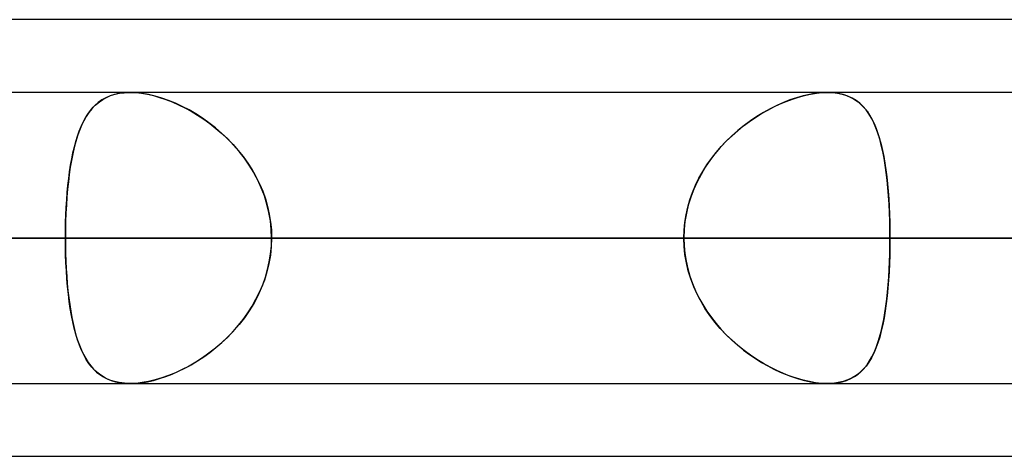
# Model space of a CAD drawing. Header units: millimetres. Extents: x -215 to 215, y -82 to 97.
# Tile 34 of 73: x -70.84 to -65.48, y 41.62 to 44. Entities that reach past the tile are written whole.
import ezdxf

# ---------------------------------------------------------------- set-up
doc = ezdxf.new("R2010")
doc.units = ezdxf.units.MM
doc.layers.add('MAIN-1', color=7, linetype='Continuous')
doc.layers.add('MAIN-2', color=7, linetype='Continuous')

msp = doc.modelspace()

# ---------------------------------------------------------------- linework, layer by layer
at = {"layer": 'MAIN-1'}
for p, q in [((-57.1029, 44), (-109.5547, 44)), ((108.8839, 43.6038), (-108.8839, 43.6038)), ((-70.2404, 43.6037), (-70.2395, 43.6038)), ((-70.2395, 43.6038), (-70.2387, 43.6038)), ((-70.2387, 43.6038), (-70.2379, 43.6038)), ((-70.2379, 43.6038), (-70.2371, 43.6038)), ((-70.2371, 43.6038), (-70.2362, 43.6038)), ((-70.2362, 43.6038), (-70.2354, 43.6038)), ((109.3184, 42.8112), (-109.3184, 42.8112)), ((-108.7738, 42.0188), (108.7738, 42.0188)), ((-70.2374, 42.0187), (-70.2378, 42.0188)), ((-70.237, 42.0187), (-70.2374, 42.0187)), ((-70.2366, 42.0187), (-70.237, 42.0187)), ((-70.2362, 42.0187), (-70.2366, 42.0187)), ((-70.2359, 42.0187), (-70.2362, 42.0187)), ((-70.2355, 42.0187), (-70.2359, 42.0187)), ((-57.4772, 41.6225), (-108.9024, 41.6225))]:
    msp.add_line(p, q, dxfattribs=at)
at = {"layer": 'MAIN-2'}
for p, q in [((-70.3447, 43.5853), (-70.3677, 43.5752)), ((-70.3638, 43.5771), (-70.342, 43.5863)), ((-70.3198, 43.5933), (-70.3447, 43.5853)), ((-70.342, 43.5863), (-70.3187, 43.5936)), ((-70.2932, 43.5991), (-70.3198, 43.5933)), ((-70.3187, 43.5936), (-70.2939, 43.599)), ((-70.2939, 43.599), (-70.2678, 43.6024)), ((-70.265, 43.6026), (-70.2932, 43.5991)), ((-70.2678, 43.6024), (-70.2404, 43.6037)), ((-70.2355, 43.6038), (-70.265, 43.6026)), ((-70.2036, 43.6026), (-70.2355, 43.6038)), ((-70.2354, 43.6038), (-70.2057, 43.6027)), ((-70.2057, 43.6027), (-70.1747, 43.5995)), ((-70.1702, 43.5989), (-70.2036, 43.6026)), ((-70.1747, 43.5995), (-70.1423, 43.5941)), ((-70.1355, 43.5927), (-70.1702, 43.5989)), ((-70.1423, 43.5941), (-70.1091, 43.5866)), ((-70.0996, 43.5841), (-70.1355, 43.5927)), ((-70.1091, 43.5866), (-70.0754, 43.5771)), ((-70.0632, 43.5732), (-70.0996, 43.5841)), ((-66.5771, 43.5853), (-66.6124, 43.5752)), ((-66.6012, 43.5786), (-66.5682, 43.5876)), ((-66.5425, 43.5933), (-66.5771, 43.5853)), ((-66.5682, 43.5876), (-66.5358, 43.5946)), ((-66.5086, 43.5991), (-66.5425, 43.5933)), ((-66.5358, 43.5946), (-66.5043, 43.5997)), ((-66.4762, 43.6026), (-66.5086, 43.5991)), ((-66.5043, 43.5997), (-66.4741, 43.6028)), ((-66.4452, 43.6038), (-66.4762, 43.6026)), ((-66.4741, 43.6028), (-66.4451, 43.6038)), ((-66.4148, 43.6026), (-66.4452, 43.6038)), ((-66.4451, 43.6038), (-66.4167, 43.6027)), ((-66.4167, 43.6027), (-66.3897, 43.5995)), ((-66.386, 43.5989), (-66.4148, 43.6026)), ((-66.3897, 43.5995), (-66.364, 43.5941)), ((-66.3589, 43.5927), (-66.386, 43.5989)), ((-66.364, 43.5941), (-66.3401, 43.5866)), ((-66.3336, 43.5841), (-66.3589, 43.5927)), ((-66.3401, 43.5866), (-66.3178, 43.5771)), ((-66.3102, 43.5732), (-66.3336, 43.5841)), ((-70.4271, 43.5327), (-70.444, 43.5147)), ((-70.4368, 43.5229), (-70.4205, 43.5389)), ((-70.4089, 43.5488), (-70.4271, 43.5327)), ((-70.4205, 43.5389), (-70.403, 43.5533)), ((-70.3891, 43.563), (-70.4089, 43.5488)), ((-70.403, 43.5533), (-70.3841, 43.5661)), ((-70.3677, 43.5752), (-70.3891, 43.563)), ((-70.3841, 43.5661), (-70.3638, 43.5771)), ((-70.0754, 43.5771), (-70.0413, 43.5656)), ((-70.0264, 43.5601), (-70.0632, 43.5732)), ((-70.0413, 43.5656), (-70.0069, 43.5523)), ((-69.9894, 43.5448), (-70.0264, 43.5601)), ((-70.0069, 43.5523), (-69.9724, 43.5371)), ((-69.9524, 43.5275), (-69.9894, 43.5448)), ((-69.9724, 43.5371), (-69.938, 43.5201)), ((-69.9157, 43.5082), (-69.9524, 43.5275)), ((-66.7198, 43.5327), (-66.7558, 43.5147)), ((-66.7357, 43.525), (-66.702, 43.5409)), ((-66.6839, 43.5488), (-66.7198, 43.5327)), ((-66.702, 43.5409), (-66.6683, 43.5552)), ((-66.648, 43.563), (-66.6839, 43.5488)), ((-66.6683, 43.5552), (-66.6346, 43.5678)), ((-66.6124, 43.5752), (-66.648, 43.563)), ((-66.6346, 43.5678), (-66.6012, 43.5786)), ((-66.3178, 43.5771), (-66.2971, 43.5656)), ((-66.2886, 43.5601), (-66.3102, 43.5732)), ((-66.2971, 43.5656), (-66.278, 43.5523)), ((-66.2689, 43.5448), (-66.2886, 43.5601)), ((-66.278, 43.5523), (-66.2603, 43.5371)), ((-66.2508, 43.5275), (-66.2689, 43.5448)), ((-66.2603, 43.5371), (-66.2441, 43.5201)), ((-66.2342, 43.5082), (-66.2508, 43.5275)), ((-70.4742, 43.4729), (-70.4876, 43.4492)), ((-70.4788, 43.4653), (-70.4658, 43.4861)), ((-70.4597, 43.4948), (-70.4742, 43.4729)), ((-70.4658, 43.4861), (-70.4518, 43.5053)), ((-70.444, 43.5147), (-70.4597, 43.4948)), ((-70.4518, 43.5053), (-70.4368, 43.5229)), ((-69.938, 43.5201), (-69.9036, 43.5013)), ((-69.8793, 43.4869), (-69.9157, 43.5082)), ((-69.9036, 43.5013), (-69.8693, 43.4807)), ((-69.8432, 43.4636), (-69.8793, 43.4869)), ((-69.8693, 43.4807), (-69.8354, 43.4583)), ((-66.8274, 43.4729), (-66.8628, 43.4492)), ((-66.8356, 43.4676), (-66.8025, 43.4884)), ((-66.7917, 43.4948), (-66.8274, 43.4729)), ((-66.8025, 43.4884), (-66.7693, 43.5075)), ((-66.7558, 43.5147), (-66.7917, 43.4948)), ((-66.7693, 43.5075), (-66.7357, 43.525)), ((-66.2441, 43.5201), (-66.229, 43.5013)), ((-66.219, 43.4869), (-66.2342, 43.5082)), ((-66.229, 43.5013), (-66.2151, 43.4807)), ((-66.2051, 43.4636), (-66.219, 43.4869)), ((-66.2151, 43.4807), (-66.2022, 43.4583)), ((-70.5125, 43.3931), (-70.5021, 43.4188)), ((-70.5, 43.4236), (-70.5114, 43.3961)), ((-70.5021, 43.4188), (-70.4909, 43.4428)), ((-70.4876, 43.4492), (-70.5, 43.4236)), ((-70.4909, 43.4428), (-70.4788, 43.4653)), ((-69.8076, 43.4383), (-69.8432, 43.4636)), ((-69.8354, 43.4583), (-69.802, 43.4342)), ((-69.7726, 43.411), (-69.8076, 43.4383)), ((-69.802, 43.4342), (-69.7692, 43.4082)), ((-66.9322, 43.3956), (-66.9006, 43.4212)), ((-66.8975, 43.4236), (-66.9315, 43.3961)), ((-66.9006, 43.4212), (-66.8683, 43.4452)), ((-66.8628, 43.4492), (-66.8975, 43.4236)), ((-66.8683, 43.4452), (-66.8356, 43.4676)), ((-66.1923, 43.4383), (-66.2051, 43.4636)), ((-66.2022, 43.4583), (-66.1904, 43.4342)), ((-66.1806, 43.411), (-66.1923, 43.4383)), ((-66.1904, 43.4342), (-66.1795, 43.4082)), ((-70.5218, 43.3669), (-70.5314, 43.3359)), ((-70.531, 43.3372), (-70.5221, 43.3659)), ((-70.5221, 43.3659), (-70.5125, 43.3931)), ((-70.5114, 43.3961), (-70.5218, 43.3669)), ((-69.7385, 43.3817), (-69.7726, 43.411)), ((-69.7692, 43.4082), (-69.7373, 43.3806)), ((-69.7054, 43.3505), (-69.7385, 43.3817)), ((-69.7373, 43.3806), (-69.7063, 43.3513)), ((-66.9646, 43.3669), (-66.9965, 43.3359)), ((-66.9929, 43.3395), (-66.963, 43.3683)), ((-66.9315, 43.3961), (-66.9646, 43.3669)), ((-66.963, 43.3683), (-66.9322, 43.3956)), ((-66.1699, 43.3817), (-66.1806, 43.411)), ((-66.1795, 43.4082), (-66.1696, 43.3806)), ((-66.1602, 43.3505), (-66.1699, 43.3817)), ((-66.1696, 43.3806), (-66.1605, 43.3513)), ((-70.5314, 43.3359), (-70.54, 43.3033)), ((-70.5391, 43.3069), (-70.531, 43.3372)), ((-69.7063, 43.3513), (-69.6765, 43.3204)), ((-69.6737, 43.3173), (-69.7054, 43.3505)), ((-69.6765, 43.3204), (-69.6481, 43.288)), ((-69.6434, 43.2823), (-69.6737, 43.3173)), ((-66.9965, 43.3359), (-67.027, 43.3033)), ((-67.0216, 43.3092), (-66.9929, 43.3395)), ((-66.1605, 43.3513), (-66.1522, 43.3204)), ((-66.1514, 43.3173), (-66.1602, 43.3505)), ((-66.1522, 43.3204), (-66.1447, 43.288)), ((-66.1435, 43.2823), (-66.1514, 43.3173)), ((-70.5479, 43.2691), (-70.555, 43.2334)), ((-70.5533, 43.2421), (-70.5466, 43.2751)), ((-70.54, 43.3033), (-70.5479, 43.2691)), ((-70.5466, 43.2751), (-70.5391, 43.3069)), ((-69.6481, 43.288), (-69.6213, 43.2542)), ((-69.6149, 43.2456), (-69.6434, 43.2823)), ((-67.0559, 43.2691), (-67.0831, 43.2334)), ((-67.0751, 43.2442), (-67.0491, 43.2774)), ((-67.027, 43.3033), (-67.0559, 43.2691)), ((-67.0491, 43.2774), (-67.0216, 43.3092)), ((-66.1447, 43.288), (-66.1379, 43.2542)), ((-66.1363, 43.2456), (-66.1435, 43.2823)), ((-70.5649, 43.1721), (-70.5594, 43.2077)), ((-70.555, 43.2334), (-70.5613, 43.1962)), ((-70.5594, 43.2077), (-70.5533, 43.2421)), ((-69.6213, 43.2542), (-69.5962, 43.2191)), ((-69.5884, 43.2073), (-69.6149, 43.2456)), ((-69.5962, 43.2191), (-69.5729, 43.1826)), ((-69.5641, 43.1676), (-69.5884, 43.2073)), ((-67.1221, 43.174), (-67.0995, 43.2097)), ((-67.0831, 43.2334), (-67.1084, 43.1962)), ((-67.0995, 43.2097), (-67.0751, 43.2442)), ((-66.1379, 43.2542), (-66.1318, 43.2191)), ((-66.13, 43.2073), (-66.1363, 43.2456)), ((-66.1318, 43.2191), (-66.1264, 43.1826)), ((-66.1245, 43.1676), (-66.13, 43.2073)), ((-70.5669, 43.1575), (-70.5718, 43.1175)), ((-70.5697, 43.1354), (-70.5649, 43.1721)), ((-70.5613, 43.1962), (-70.5669, 43.1575)), ((-69.5729, 43.1826), (-69.5515, 43.1448)), ((-69.5421, 43.1265), (-69.5641, 43.1676)), ((-67.1317, 43.1575), (-67.1527, 43.1175)), ((-67.1428, 43.1371), (-67.1221, 43.174)), ((-67.1084, 43.1962), (-67.1317, 43.1575)), ((-66.1264, 43.1826), (-66.1217, 43.1448)), ((-66.1196, 43.1265), (-66.1245, 43.1676)), ((-70.5718, 43.1175), (-70.576, 43.0763)), ((-70.5739, 43.0975), (-70.5697, 43.1354)), ((-69.5515, 43.1448), (-69.5322, 43.1058)), ((-69.5227, 43.084), (-69.5421, 43.1265)), ((-69.5322, 43.1058), (-69.5152, 43.0657)), ((-67.178, 43.0598), (-67.1615, 43.099)), ((-67.1527, 43.1175), (-67.1714, 43.0763)), ((-67.1615, 43.099), (-67.1428, 43.1371)), ((-66.1217, 43.1448), (-66.1175, 43.1058)), ((-66.1155, 43.084), (-66.1196, 43.1265)), ((-66.1175, 43.1058), (-66.114, 43.0657)), ((-70.5807, 43.0186), (-70.5776, 43.0585)), ((-70.576, 43.0763), (-70.5796, 43.034)), ((-70.5776, 43.0585), (-70.5739, 43.0975)), ((-69.5058, 43.0403), (-69.5227, 43.084)), ((-69.5152, 43.0657), (-69.5006, 43.0248)), ((-67.1922, 43.0198), (-67.178, 43.0598)), ((-67.1714, 43.0763), (-67.1875, 43.034)), ((-66.112, 43.0403), (-66.1155, 43.084)), ((-66.114, 43.0657), (-66.111, 43.0248)), ((-70.5825, 42.9907), (-70.5847, 42.9465)), ((-70.5832, 42.9781), (-70.5807, 43.0186)), ((-70.5796, 43.034), (-70.5825, 42.9907)), ((-69.4918, 42.9956), (-69.5058, 43.0403)), ((-69.5006, 43.0248), (-69.4885, 42.9832)), ((-69.4809, 42.9503), (-69.4918, 42.9956)), ((-67.2009, 42.9907), (-67.2115, 42.9465)), ((-67.204, 42.9791), (-67.1922, 43.0198)), ((-67.1875, 43.034), (-67.2009, 42.9907)), ((-66.1092, 42.9956), (-66.112, 43.0403)), ((-66.111, 43.0248), (-66.1085, 42.9832)), ((-66.107, 42.9503), (-66.1092, 42.9956)), ((-70.5865, 42.8955), (-70.5852, 42.9371)), ((-70.5847, 42.9465), (-70.5864, 42.9018)), ((-70.5852, 42.9371), (-70.5832, 42.9781)), ((-69.4885, 42.9832), (-69.479, 42.941)), ((-69.4729, 42.9044), (-69.4809, 42.9503)), ((-69.479, 42.941), (-69.4721, 42.8982)), ((-67.2199, 42.896), (-67.2133, 42.9378)), ((-67.2115, 42.9465), (-67.2192, 42.9018)), ((-67.2133, 42.9378), (-67.204, 42.9791)), ((-66.1085, 42.9832), (-66.1066, 42.941)), ((-66.1055, 42.9044), (-66.107, 42.9503)), ((-66.1066, 42.941), (-66.1053, 42.8982)), ((-70.5874, 42.8536), (-70.5865, 42.8955)), ((-70.5864, 42.9018), (-70.5873, 42.8567)), ((-69.4682, 42.858), (-69.4729, 42.9044)), ((-69.4721, 42.8982), (-69.4679, 42.8549)), ((-67.224, 42.8538), (-67.2199, 42.896)), ((-67.2192, 42.9018), (-67.2238, 42.8567)), ((-66.1045, 42.858), (-66.1055, 42.9044)), ((-66.1053, 42.8982), (-66.1045, 42.8549)), ((-70.5873, 42.8567), (-70.5876, 42.8112)), ((-70.5876, 42.8112), (-70.5874, 42.8536)), ((-69.4665, 42.8112), (-69.4682, 42.858)), ((-69.4679, 42.8549), (-69.4665, 42.8112)), ((-67.2238, 42.8567), (-67.2254, 42.8112)), ((-67.2254, 42.8112), (-67.224, 42.8538)), ((-66.1042, 42.8112), (-66.1045, 42.858)), ((-66.1045, 42.8549), (-66.1042, 42.8112)), ((-109.3184, 42.8112), (109.3184, 42.8112)), ((-108.1031, 42.8112), (108.1031, 42.8112)), ((108.1031, 42.8112), (-108.1031, 42.8112)), ((100.4781, 42.8112), (-100.4781, 42.8112)), ((-100.4781, 42.8112), (100.4781, 42.8112)), ((-99.3568, 42.8112), (99.3568, 42.8112)), ((99.3568, 42.8112), (-99.3568, 42.8112)), ((91.7312, 42.8112), (-91.7312, 42.8112)), ((-91.7312, 42.8112), (91.7312, 42.8112)), ((-90.6097, 42.8112), (90.6097, 42.8112)), ((90.6097, 42.8112), (-90.6097, 42.8112)), ((-85.1145, 42.8112), (-63.4533, 42.8112)), ((-63.4533, 42.8112), (-85.1145, 42.8112)), ((-62.1878, 42.8112), (-83.5295, 42.8112)), ((-83.5295, 42.8112), (-62.1878, 42.8112)), ((82.9832, 42.8112), (-82.9832, 42.8112)), ((-82.9832, 42.8112), (82.9832, 42.8112)), ((-81.8616, 42.8112), (81.8616, 42.8112)), ((81.8616, 42.8112), (-81.8616, 42.8112)), ((-78.2109, 42.8112), (-70.5876, 42.8112)), ((-70.5876, 42.8112), (-78.2109, 42.8112)), ((-67.2254, 42.8112), (-74.8486, 42.8112)), ((-74.8486, 42.8112), (-67.2254, 42.8112)), ((74.2339, 42.8112), (-74.2339, 42.8112)), ((-74.2339, 42.8112), (74.2339, 42.8112)), ((-73.112, 42.8112), (73.112, 42.8112)), ((-73.112, 42.8112), (-65.4827, 42.8112)), ((73.112, 42.8112), (-73.112, 42.8112)), ((-65.4827, 42.8112), (-73.112, 42.8112)), ((-63.4533, 42.8112), (-71.0851, 42.8112)), ((-71.0851, 42.8112), (-63.4533, 42.8112)), ((-67.2254, 42.8112), (-70.5876, 42.8112)), ((-70.5876, 42.8112), (-67.2254, 42.8112)), ((-70.5873, 42.766), (-70.5876, 42.8112)), ((-70.5876, 42.8112), (-70.5874, 42.7687)), ((-69.4665, 42.8112), (-69.4682, 42.7645)), ((-69.4679, 42.7676), (-69.4665, 42.8112)), ((-69.4665, 42.8112), (-66.1042, 42.8112)), ((-69.4665, 42.8112), (-61.8427, 42.8112)), ((-66.1042, 42.8112), (-69.4665, 42.8112)), ((-61.8427, 42.8112), (-69.4665, 42.8112)), ((-67.2254, 42.8112), (-67.224, 42.7687)), ((-67.2238, 42.7658), (-67.2254, 42.8112)), ((-66.1045, 42.7676), (-66.1042, 42.8112)), ((-66.1042, 42.8112), (-66.1045, 42.7645)), ((-58.4804, 42.8112), (-66.1042, 42.8112)), ((-66.1042, 42.8112), (-58.4804, 42.8112)), ((65.4827, 42.8112), (-65.4827, 42.8112)), ((-65.4827, 42.8112), (65.4827, 42.8112)), ((-70.5874, 42.7687), (-70.5865, 42.7265)), ((-70.5864, 42.721), (-70.5873, 42.766)), ((-70.5865, 42.7265), (-70.5851, 42.6847)), ((-69.479, 42.6815), (-69.4721, 42.7243)), ((-69.4682, 42.7645), (-69.4729, 42.7181)), ((-69.4721, 42.7243), (-69.4679, 42.7676)), ((-67.224, 42.7687), (-67.2199, 42.7265)), ((-67.2192, 42.7207), (-67.2238, 42.7658)), ((-67.2199, 42.7265), (-67.2133, 42.6847)), ((-66.1066, 42.6815), (-66.1053, 42.7243)), ((-66.1045, 42.7645), (-66.1055, 42.7181)), ((-66.1053, 42.7243), (-66.1045, 42.7676)), ((-70.5848, 42.6763), (-70.5864, 42.721)), ((-70.5851, 42.6847), (-70.5832, 42.6434)), ((-70.5825, 42.6323), (-70.5848, 42.6763)), ((-69.4809, 42.6722), (-69.4918, 42.6269)), ((-69.4885, 42.6393), (-69.479, 42.6815)), ((-69.4729, 42.7181), (-69.4809, 42.6722)), ((-67.2115, 42.676), (-67.2192, 42.7207)), ((-67.2133, 42.6847), (-67.204, 42.6434)), ((-67.2009, 42.6318), (-67.2115, 42.676)), ((-66.107, 42.6722), (-66.1092, 42.6269)), ((-66.1085, 42.6393), (-66.1066, 42.6815)), ((-66.1055, 42.7181), (-66.107, 42.6722)), ((-70.5832, 42.6434), (-70.5806, 42.6027)), ((-70.5796, 42.5891), (-70.5825, 42.6323)), ((-69.4918, 42.6269), (-69.5058, 42.5822)), ((-69.5006, 42.5977), (-69.4885, 42.6393)), ((-67.204, 42.6434), (-67.1922, 42.6027)), ((-67.1875, 42.5885), (-67.2009, 42.6318)), ((-66.1092, 42.6269), (-66.112, 42.5822)), ((-66.111, 42.5977), (-66.1085, 42.6393)), ((-70.5806, 42.6027), (-70.5775, 42.5627)), ((-70.5761, 42.5469), (-70.5796, 42.5891)), ((-70.5775, 42.5627), (-70.5738, 42.5235)), ((-69.5058, 42.5822), (-69.5227, 42.5385)), ((-69.5152, 42.5568), (-69.5006, 42.5977)), ((-67.1922, 42.6027), (-67.178, 42.5627)), ((-67.1714, 42.5462), (-67.1875, 42.5885)), ((-67.178, 42.5627), (-67.1615, 42.5235)), ((-66.112, 42.5822), (-66.1155, 42.5385)), ((-66.114, 42.5568), (-66.111, 42.5977)), ((-70.5719, 42.5057), (-70.5761, 42.5469)), ((-70.5738, 42.5235), (-70.5695, 42.4854)), ((-69.5515, 42.4777), (-69.5322, 42.5167)), ((-69.5227, 42.5385), (-69.5421, 42.496)), ((-69.5322, 42.5167), (-69.5152, 42.5568)), ((-67.1527, 42.505), (-67.1714, 42.5462)), ((-67.1615, 42.5235), (-67.1428, 42.4854)), ((-66.1217, 42.4777), (-66.1175, 42.5167)), ((-66.1155, 42.5385), (-66.1196, 42.496)), ((-66.1175, 42.5167), (-66.114, 42.5568)), ((-70.567, 42.4658), (-70.5719, 42.5057)), ((-70.5695, 42.4854), (-70.5646, 42.4485)), ((-70.5614, 42.4272), (-70.567, 42.4658)), ((-69.5729, 42.4399), (-69.5515, 42.4777)), ((-69.5421, 42.496), (-69.5641, 42.4549)), ((-67.1317, 42.465), (-67.1527, 42.505)), ((-67.1428, 42.4854), (-67.1221, 42.4485)), ((-67.1084, 42.4263), (-67.1317, 42.465)), ((-66.1264, 42.4399), (-66.1217, 42.4777)), ((-66.1196, 42.496), (-66.1245, 42.4549)), ((-70.5646, 42.4485), (-70.5591, 42.4128)), ((-70.5551, 42.3901), (-70.5614, 42.4272)), ((-70.5591, 42.4128), (-70.5529, 42.3783)), ((-69.6213, 42.3683), (-69.5962, 42.4034)), ((-69.5884, 42.4152), (-69.6149, 42.3769)), ((-69.5962, 42.4034), (-69.5729, 42.4399)), ((-69.5641, 42.4549), (-69.5884, 42.4152)), ((-67.1221, 42.4485), (-67.0995, 42.4128)), ((-67.0831, 42.3891), (-67.1084, 42.4263)), ((-67.0995, 42.4128), (-67.0751, 42.3783)), ((-66.1379, 42.3683), (-66.1318, 42.4034)), ((-66.13, 42.4152), (-66.1363, 42.3769)), ((-66.1318, 42.4034), (-66.1264, 42.4399)), ((-66.1245, 42.4549), (-66.13, 42.4152)), ((-70.5481, 42.3544), (-70.5551, 42.3901)), ((-70.5529, 42.3783), (-70.5461, 42.3451)), ((-70.5403, 42.3203), (-70.5481, 42.3544)), ((-69.6481, 42.3345), (-69.6213, 42.3683)), ((-69.6149, 42.3769), (-69.6434, 42.3402)), ((-67.0559, 42.3534), (-67.0831, 42.3891)), ((-67.0751, 42.3783), (-67.0491, 42.3451)), ((-67.027, 42.3192), (-67.0559, 42.3534)), ((-66.1447, 42.3345), (-66.1379, 42.3683)), ((-66.1363, 42.3769), (-66.1435, 42.3402)), ((-70.5461, 42.3451), (-70.5385, 42.3133)), ((-70.5317, 42.2877), (-70.5403, 42.3203)), ((-70.5385, 42.3133), (-70.5303, 42.283)), ((-69.7063, 42.2712), (-69.6765, 42.3021)), ((-69.6737, 42.3052), (-69.7054, 42.272)), ((-69.6765, 42.3021), (-69.6481, 42.3345)), ((-69.6434, 42.3402), (-69.6737, 42.3052)), ((-67.0491, 42.3451), (-67.0216, 42.3133)), ((-66.9965, 42.2866), (-67.027, 42.3192)), ((-67.0216, 42.3133), (-66.9929, 42.283)), ((-66.1605, 42.2712), (-66.1522, 42.3021)), ((-66.1514, 42.3052), (-66.1602, 42.272)), ((-66.1522, 42.3021), (-66.1447, 42.3345)), ((-66.1435, 42.3402), (-66.1514, 42.3052)), ((-70.5222, 42.2567), (-70.5317, 42.2877)), ((-70.5303, 42.283), (-70.5213, 42.2542)), ((-70.5118, 42.2275), (-70.5222, 42.2567)), ((-70.5213, 42.2542), (-70.5116, 42.2269)), ((-69.7692, 42.2143), (-69.7373, 42.2419)), ((-69.7054, 42.272), (-69.7385, 42.2408)), ((-69.7373, 42.2419), (-69.7063, 42.2712)), ((-66.9646, 42.2556), (-66.9965, 42.2866)), ((-66.9929, 42.283), (-66.963, 42.2542)), ((-66.9315, 42.2264), (-66.9646, 42.2556)), ((-66.963, 42.2542), (-66.9322, 42.2269)), ((-66.1795, 42.2143), (-66.1696, 42.2419)), ((-66.1602, 42.272), (-66.1699, 42.2408)), ((-66.1696, 42.2419), (-66.1605, 42.2712)), ((-70.5005, 42.2), (-70.5118, 42.2275)), ((-70.5116, 42.2269), (-70.5011, 42.2013)), ((-70.5011, 42.2013), (-70.4897, 42.1773)), ((-70.4882, 42.1744), (-70.5005, 42.2)), ((-69.8354, 42.1642), (-69.802, 42.1884)), ((-69.7726, 42.2115), (-69.8076, 42.1842)), ((-69.802, 42.1884), (-69.7692, 42.2143)), ((-69.7385, 42.2408), (-69.7726, 42.2115)), ((-66.9322, 42.2269), (-66.9006, 42.2013)), ((-66.8975, 42.1989), (-66.9315, 42.2264)), ((-66.9006, 42.2013), (-66.8683, 42.1773)), ((-66.8628, 42.1733), (-66.8975, 42.1989)), ((-66.2022, 42.1642), (-66.1904, 42.1884)), ((-66.1806, 42.2115), (-66.1923, 42.1842)), ((-66.1904, 42.1884), (-66.1795, 42.2143)), ((-66.1699, 42.2408), (-66.1806, 42.2115)), ((-70.4897, 42.1773), (-70.4774, 42.1549)), ((-70.4749, 42.1506), (-70.4882, 42.1744)), ((-70.4774, 42.1549), (-70.4642, 42.1341)), ((-70.4604, 42.1287), (-70.4749, 42.1506)), ((-70.4642, 42.1341), (-70.45, 42.115)), ((-69.8793, 42.1356), (-69.9157, 42.1143)), ((-69.9036, 42.1212), (-69.8693, 42.1418)), ((-69.8432, 42.1589), (-69.8793, 42.1356)), ((-69.8693, 42.1418), (-69.8354, 42.1642)), ((-69.8076, 42.1842), (-69.8432, 42.1589)), ((-66.8683, 42.1773), (-66.8356, 42.1549)), ((-66.8274, 42.1496), (-66.8628, 42.1733)), ((-66.8356, 42.1549), (-66.8025, 42.1341)), ((-66.7917, 42.1277), (-66.8274, 42.1496)), ((-66.8025, 42.1341), (-66.7693, 42.115)), ((-66.219, 42.1356), (-66.2342, 42.1143)), ((-66.229, 42.1212), (-66.2151, 42.1418)), ((-66.2051, 42.1589), (-66.219, 42.1356)), ((-66.2151, 42.1418), (-66.2022, 42.1642)), ((-66.1923, 42.1842), (-66.2051, 42.1589)), ((-70.4449, 42.1088), (-70.4604, 42.1287)), ((-70.45, 42.115), (-70.4348, 42.0975)), ((-70.4281, 42.0907), (-70.4449, 42.1088)), ((-70.4348, 42.0975), (-70.4183, 42.0816)), ((-70.4099, 42.0746), (-70.4281, 42.0907)), ((-70.4183, 42.0816), (-70.4005, 42.0673)), ((-70.0069, 42.0702), (-69.9724, 42.0854)), ((-69.9524, 42.095), (-69.9894, 42.0777)), ((-69.9724, 42.0854), (-69.938, 42.1024)), ((-69.9157, 42.1143), (-69.9524, 42.095)), ((-69.938, 42.1024), (-69.9036, 42.1212)), ((-66.7558, 42.1078), (-66.7917, 42.1277)), ((-66.7693, 42.115), (-66.7357, 42.0975)), ((-66.7198, 42.0898), (-66.7558, 42.1078)), ((-66.7357, 42.0975), (-66.702, 42.0816)), ((-66.6839, 42.0737), (-66.7198, 42.0898)), ((-66.702, 42.0816), (-66.6683, 42.0673)), ((-66.278, 42.0702), (-66.2603, 42.0854)), ((-66.2508, 42.095), (-66.2689, 42.0777)), ((-66.2603, 42.0854), (-66.2441, 42.1024)), ((-66.2342, 42.1143), (-66.2508, 42.095)), ((-66.2441, 42.1024), (-66.229, 42.1212)), ((-70.3903, 42.0603), (-70.4099, 42.0746)), ((-70.4005, 42.0673), (-70.3813, 42.0547)), ((-70.3691, 42.048), (-70.3903, 42.0603)), ((-70.3813, 42.0547), (-70.3606, 42.0439)), ((-70.3462, 42.0378), (-70.3691, 42.048)), ((-70.3606, 42.0439), (-70.3385, 42.0349)), ((-70.3215, 42.0296), (-70.3462, 42.0378)), ((-70.3385, 42.0349), (-70.3148, 42.0279)), ((-70.2951, 42.0237), (-70.3215, 42.0296)), ((-70.3148, 42.0279), (-70.2896, 42.0228)), ((-70.1747, 42.023), (-70.1423, 42.0284)), ((-70.1355, 42.0298), (-70.1702, 42.0236)), ((-70.1423, 42.0284), (-70.1091, 42.0359)), ((-70.0996, 42.0384), (-70.1355, 42.0298)), ((-70.1091, 42.0359), (-70.0754, 42.0454)), ((-70.0632, 42.0493), (-70.0996, 42.0384)), ((-70.0754, 42.0454), (-70.0413, 42.0569)), ((-70.0264, 42.0624), (-70.0632, 42.0493)), ((-70.0413, 42.0569), (-70.0069, 42.0702)), ((-69.9894, 42.0777), (-70.0264, 42.0624)), ((-66.648, 42.0595), (-66.6839, 42.0737)), ((-66.6683, 42.0673), (-66.6346, 42.0547)), ((-66.6124, 42.0473), (-66.648, 42.0595)), ((-66.6346, 42.0547), (-66.6012, 42.0439)), ((-66.5771, 42.0372), (-66.6124, 42.0473)), ((-66.6012, 42.0439), (-66.5682, 42.0349)), ((-66.5425, 42.0292), (-66.5771, 42.0372)), ((-66.5682, 42.0349), (-66.5358, 42.0279)), ((-66.5086, 42.0234), (-66.5425, 42.0292)), ((-66.5358, 42.0279), (-66.5043, 42.0228)), ((-66.3897, 42.023), (-66.364, 42.0284)), ((-66.3589, 42.0298), (-66.386, 42.0236)), ((-66.364, 42.0284), (-66.3401, 42.0359)), ((-66.3336, 42.0384), (-66.3589, 42.0298)), ((-66.3401, 42.0359), (-66.3178, 42.0454)), ((-66.3102, 42.0493), (-66.3336, 42.0384)), ((-66.3178, 42.0454), (-66.2971, 42.0569)), ((-66.2886, 42.0624), (-66.3102, 42.0493)), ((-66.2971, 42.0569), (-66.278, 42.0702)), ((-66.2689, 42.0777), (-66.2886, 42.0624)), ((-70.2671, 42.0201), (-70.2951, 42.0237)), ((-70.2896, 42.0228), (-70.2631, 42.0197)), ((-70.2378, 42.0188), (-70.2671, 42.0201)), ((-70.2631, 42.0197), (-70.2354, 42.0187)), ((-70.2036, 42.0199), (-70.2355, 42.0187)), ((-70.2354, 42.0187), (-70.2057, 42.0198)), ((-70.2057, 42.0198), (-70.1747, 42.023)), ((-70.1702, 42.0236), (-70.2036, 42.0199)), ((-66.4762, 42.0199), (-66.5086, 42.0234)), ((-66.5043, 42.0228), (-66.4741, 42.0197)), ((-66.4452, 42.0187), (-66.4762, 42.0199)), ((-66.4741, 42.0197), (-66.4451, 42.0187)), ((-66.4148, 42.0199), (-66.4452, 42.0187)), ((-66.4451, 42.0187), (-66.4167, 42.0198)), ((-66.4167, 42.0198), (-66.3897, 42.023)), ((-66.386, 42.0236), (-66.4148, 42.0199))]:
    msp.add_line(p, q, dxfattribs=at)

doc.saveas('drawing.dxf')
